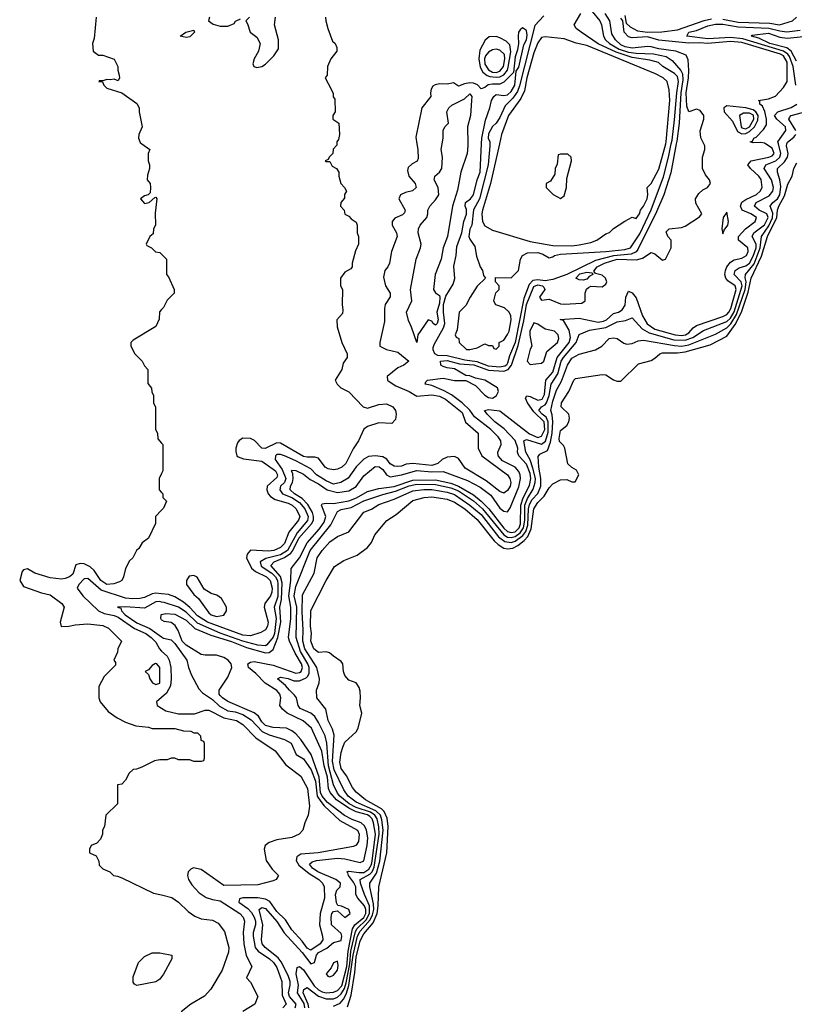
# Model space of a CAD drawing. Header units: inches. Extents: x 2710684 to 2828758, y 857022 to 965663.
# Tile 198 of 256: x 2719249 to 2723347, y 935449 to 940657. Entities that reach past the tile are written whole.
import ezdxf

# ---------------------------------------------------------------- set-up
doc = ezdxf.new("R2010")
doc.units = ezdxf.units.IN
doc.header["$MEASUREMENT"] = 0
for name, color, linetype in [('C7913', 7, 'Continuous'), ('C7914', 7, 'Continuous'), ('C7923', 7, 'Continuous'), ('C7924', 7, 'Continuous')]:
    doc.layers.add(name, color=color, linetype=linetype)

msp = doc.modelspace()

# ---------------------------------------------------------------- linework, layer by layer
at = {"layer": 'C7913', "color": 4}
for points, elevation in [([(2719895.8, 940000), (2719938, 939970), (2719928.7, 939950), (2719928.9, 939911.1), (2719935.3, 939890), (2719935.3, 939870), (2719924.7, 939835.3), (2719924, 939810), (2719939, 939790), (2719942, 939770), (2719939, 939741), (2719928.9, 939731.1), (2719910, 939724.7), (2719889, 939710), (2719910, 939684), (2719934, 939690), (2719963.6, 939716.4), (2719970, 939718), (2719975.3, 939710), (2719966, 939634), (2719968.7, 939570), (2719958, 939550), (2719955.3, 939524.7), (2719938, 939510), (2719918, 939470), (2719922, 939462), (2719946, 939450), (2719968.4, 939428.4), (2719990, 939426), (2720000, 939416)], 36), ([(2720000, 939123.6), (2719988.4, 939111.6), (2719987.3, 939072.7), (2719970, 939034), (2719850, 938962), (2719838, 938950), (2719838, 938930), (2719858, 938890), (2719898, 938850), (2719910, 938826), (2719927.3, 938807.3), (2719927.3, 938732.7), (2719947.3, 938707.3), (2719948.4, 938688.4), (2719958, 938670), (2719958, 938630), (2719967.3, 938607.3), (2719968, 938490), (2719978, 938470), (2719980.4, 938440.4), (2720000, 938417.1)], 36), ([(2720000, 938256.7), (2719988, 938230), (2719988, 938170), (2720000, 938156.7)], 36), ([(2720000, 938063.5), (2719968, 938030), (2719967.3, 937992.7), (2719930, 937914), (2719898, 937890), (2719880.4, 937859.6), (2719868, 937850), (2719848.4, 937811.6), (2719830, 937794), (2719810, 937754), (2719799, 937710), (2719789.3, 937690.7), (2719777, 937683), (2719747.3, 937672.7), (2719710, 937670.4), (2719679.5, 937690), (2719643, 937743), (2719622.9, 937762.9), (2719590, 937779.1), (2719570, 937780.7), (2719546.8, 937773.2), (2719530, 937724.9), (2719512.7, 937710), (2719490, 937702), (2719470, 937697.6), (2719410, 937705.7), (2719330, 937730.3), (2719290, 937752), (2719270, 937747.7), (2719261.7, 937738.3), (2719249.4, 937690), (2719270, 937659.3), (2719365.1, 937625.1), (2719410, 937614.7), (2719473.2, 937570), (2719485.2, 937550), (2719464, 937470), (2719468.4, 937448.4), (2719508.9, 937448.9), (2719543.5, 937456.5), (2719610, 937461.2), (2719690, 937452.7), (2719718.6, 937438.6), (2719788, 937370), (2719768, 937330), (2719767.3, 937312.7), (2719748, 937270), (2719756.4, 937256.4), (2719756.4, 937243.6), (2719696.4, 937183.6), (2719668.9, 937131.1), (2719668, 937070), (2719675.3, 937050), (2719718, 936998), (2719764.7, 936964.7), (2719810, 936942), (2719863.1, 936923.1), (2719930, 936915.3), (2719950, 936908), (2720000, 936908)], 36), ([(2720000, 937621), (2719970, 937624.2), (2719950, 937620.4), (2719910, 937600.5), (2719884.2, 937595.8), (2719846.6, 937593.4), (2719810, 937597.3), (2719679.6, 937639.6), (2719610, 937701.3), (2719590, 937700.4), (2719562, 937670), (2719552.7, 937650), (2719583.6, 937610), (2719666.6, 937530), (2719696.3, 937516.3), (2719750, 937506.6), (2719770, 937497.4), (2719857.1, 937437.1), (2719917.6, 937410), (2719945.6, 937390), (2719970, 937364.5), (2719988.7, 937328.7), (2720000, 937317.9)], 32), ([(2720000, 937577), (2719990, 937579.2), (2719970, 937577.2), (2719910, 937544.2), (2719808.4, 937551.6), (2719766, 937550), (2719785.2, 937545.2), (2719787.3, 937530), (2719808.3, 937510), (2719870, 937466.2), (2719937.2, 937437.2), (2720000, 937393.3)], 28), ([(2720000, 937483), (2719995.3, 937490), (2719998, 937510), (2720000, 937510.6)], 24), ([(2720000, 937072.6), (2719973.2, 937050), (2719977.2, 937030), (2720000, 937015.7)], 32), ([(2720000, 936742), (2719990, 936742), (2719963.1, 936736.9), (2719896.4, 936703.6), (2719867.3, 936692.7), (2719850, 936692), (2719828.9, 936671.1), (2719810, 936634), (2719790, 936614), (2719766, 936610), (2719766, 936510), (2719706, 936450), (2719698, 936390), (2719688, 936370), (2719688, 936350), (2719676.4, 936323.6), (2719658, 936302), (2719628, 936290), (2719618, 936270), (2719618, 936250), (2719654.6, 936234.6), (2719667.3, 936207.3), (2719670, 936186), (2719690, 936166), (2719726, 936150), (2719746, 936130), (2719767.3, 936127.3), (2719790, 936118), (2719958, 936038), (2720000, 936027.6)], 36), ([(2720000, 935595), (2719990, 935582), (2719970, 935568.7), (2719870, 935548.7), (2719856.4, 935556.4), (2719850, 935566), (2719850, 935594), (2719878, 935670), (2719910, 935702), (2719950, 935722), (2719990, 935722), (2720000, 935720.1)], 36)]:
    msp.add_lwpolyline(points, dxfattribs=dict(at, elevation=elevation))
at = {"layer": 'C7913', "color": 4, "elevation": 36}
msp.add_lwpolyline([(2719968, 937252), (2719950, 937242), (2719930, 937218), (2719914, 937210), (2719930, 937194), (2719938, 937170), (2719951.3, 937150), (2719970, 937140.7), (2719990, 937147.3), (2719991.6, 937230), (2719975.3, 937250)], close=True, dxfattribs=at)
at = {"layer": 'C7914', "color": 4, "elevation": 36}
msp.add_lwpolyline([(2719654, 940670), (2719643.1, 940556.9), (2719635.3, 940530), (2719638, 940490), (2719666, 940470), (2719690, 940468.7), (2719748.4, 940448.4), (2719768, 940410), (2719768, 940390), (2719776.4, 940363.6), (2719778, 940350), (2719770, 940334), (2719750, 940342), (2719730, 940338), (2719710, 940341), (2719690, 940334), (2719670, 940334), (2719668.7, 940330), (2719688, 940328), (2719695.3, 940310), (2719710, 940295.3), (2719790, 940269.2), (2719870, 940214), (2719882, 940190), (2719882, 940170), (2719898, 940090), (2719879, 940050), (2719877.2, 940030), (2719886.6, 940006.6), (2719895.8, 940000)], dxfattribs=at)
at = {"layer": 'C7923', "color": 4}
for points, elevation in [([(2721351, 940000), (2721356.2, 939970), (2721358, 939922), (2721351.6, 939908.4), (2721325.1, 939894.9), (2721304.9, 939875.1), (2721301.2, 939858.8), (2721307.3, 939830), (2721342, 939790), (2721346, 939770), (2721327.7, 939752.3), (2721290, 939742.4), (2721263.7, 939730), (2721254.5, 939710), (2721289.5, 939650), (2721285.1, 939634.9), (2721274.7, 939625.2), (2721233.3, 939606.7), (2721220.7, 939590), (2721220.7, 939570), (2721242, 939530), (2721246, 939510), (2721216, 939430), (2721206, 939370), (2721197.2, 939350), (2721181.2, 939330), (2721174.6, 939294.6), (2721184.5, 939250), (2721209.5, 939210), (2721209.4, 939190.6), (2721183.7, 939150), (2721179.3, 939130), (2721178.6, 939061.4), (2721154, 938950), (2721155.3, 938930), (2721190, 938912.3), (2721250, 938899.3), (2721308.7, 938850), (2721282, 938830), (2721250, 938814.9), (2721192.7, 938770), (2721196, 938750), (2721203.5, 938743.5), (2721240.1, 938720.1), (2721309, 938690), (2721350, 938666), (2721430, 938673.3), (2721470, 938665.1), (2721502, 938650), (2721590, 938579.3), (2721607.5, 938527.5), (2721674, 938470), (2721675.1, 938390), (2721695.1, 938350), (2721829.3, 938250), (2721842, 938230), (2721847.3, 938210), (2721843.6, 938190), (2721830, 938167.3), (2721810, 938153.4), (2721790, 938161.6), (2721717.6, 938217.6), (2721605.7, 938285.7), (2721570, 938336), (2721550, 938346.8), (2721510, 938344), (2721484, 938330), (2721461.2, 938310), (2721430, 938299.5), (2721329.6, 938310.4), (2721293.4, 938306.6), (2721270, 938295.5), (2721250, 938293), (2721230, 938295.5), (2721210, 938308.2), (2721191.8, 938331.8), (2721170, 938344.9), (2721130, 938350.4), (2721094.1, 938345.9), (2721070, 938332.7), (2721030, 938292.7), (2720987.7, 938232.3), (2720948.7, 938210), (2720910, 938200.4), (2720870, 938217.4), (2720820.3, 938250), (2720790, 938281.1), (2720710, 938323.9), (2720649.6, 938350.4), (2720630, 938356.5), (2720610, 938356.4), (2720602, 938350), (2720601.3, 938330), (2720637.3, 938277.3), (2720656.5, 938230), (2720649.7, 938210), (2720629.7, 938190), (2720625.4, 938170), (2720639.7, 938150), (2720690, 938129.1), (2720730, 938102.5), (2720757.3, 938070), (2720775.2, 938030), (2720772.3, 938007.7), (2720717.2, 937942.8), (2720666, 937850), (2720630, 937826.1), (2720552.4, 937807.6), (2720522.2, 937790), (2720527.5, 937767.5), (2720583.8, 937730), (2720602.6, 937710), (2720613, 937690), (2720615.8, 937670), (2720614.6, 937605.4), (2720595.7, 937550), (2720605.8, 937490), (2720597.2, 937410), (2720590, 937392), (2720556.9, 937350), (2720550, 937345.5), (2720510, 937348.6), (2720430.4, 937370), (2720310, 937411.6), (2720190, 937465), (2720130, 937522.6), (2720090, 937549.2), (2720014, 937574), (2720000, 937577)], 28), ([(2720000, 937510.6), (2720022.9, 937517.1), (2720070, 937513.4), (2720130, 937480.2), (2720176.5, 937436.5), (2720261.2, 937401.2), (2720370, 937368.1), (2720450, 937336.3), (2720550, 937308.8), (2720570, 937310.2), (2720590, 937325.3), (2720615.6, 937390), (2720631, 937470), (2720625.7, 937550), (2720634.1, 937590), (2720637.7, 937677.7), (2720630, 937712), (2720578.3, 937770), (2720595.6, 937790), (2720650, 937811.9), (2720683.8, 937836.2), (2720695, 937850), (2720726, 937914), (2720792.8, 937990), (2720803, 938010), (2720804.3, 938030), (2720798.1, 938050), (2720773, 938093), (2720744.5, 938124.5), (2720702.6, 938150), (2720681.1, 938170), (2720682.2, 938190), (2720693.5, 938210), (2720696, 938230), (2720694.8, 938254.8), (2720687.6, 938270), (2720690, 938274.8), (2720710, 938272), (2720750, 938252.7), (2720785.3, 938225.3), (2720830, 938202), (2720875.3, 938170), (2720930, 938156), (2720990, 938165.7), (2721030, 938188.4), (2721070, 938243.7), (2721130, 938294.6), (2721151.8, 938291.8), (2721170, 938278), (2721190.2, 938250.2), (2721210, 938239.1), (2721269.3, 938249.3), (2721350, 938271.8), (2721430, 938265.4), (2721490, 938268.1), (2721619.1, 938219.1), (2721684.9, 938184.9), (2721741.7, 938141.7), (2721790, 938073.4), (2721810, 938058.3), (2721830, 938054.4), (2721844.1, 938075.9), (2721890, 938186.4), (2721899.3, 938230), (2721897.4, 938250), (2721890, 938267.3), (2721870, 938289.7), (2721803.8, 938323.8), (2721781.1, 938350), (2721779.1, 938370), (2721796.9, 938410), (2721795.1, 938430), (2721781.5, 938450), (2721742.4, 938490), (2721656.2, 938556.2), (2721631.5, 938591.5), (2721590, 938630.7), (2721533, 938673), (2721494.6, 938694.6), (2721430, 938721.3), (2721395.3, 938730), (2721398, 938742), (2721406, 938750), (2721490, 938760.7), (2721550, 938749.1), (2721610, 938748), (2721661.4, 938721.4), (2721710, 938670.4), (2721730, 938658.5), (2721750, 938654.9), (2721759.1, 938660.9), (2721771.5, 938670), (2721781.6, 938690), (2721777, 938710), (2721710, 938749.7), (2721660.6, 938760.6), (2721630, 938773.2), (2721610, 938775.1), (2721550, 938809.8), (2721510, 938815.5), (2721490, 938823.1), (2721478, 938830), (2721476, 938850), (2721510, 938854.4), (2721576.8, 938836.8), (2721651.3, 938831.3), (2721730, 938802.5), (2721810, 938798.3), (2721833.9, 938806.1), (2721851.2, 938830), (2721886.1, 938933.9), (2721916.7, 939063.3), (2721929.9, 939150.1), (2721970, 939246.5), (2721990, 939255), (2722014.9, 939250), (2722021.5, 939241.5), (2722027.2, 939230), (2721999.6, 939190), (2722010, 939172.7), (2722050, 939179), (2722110, 939154.9), (2722130, 939151.6), (2722222.9, 939157.1), (2722240.9, 939170), (2722241.3, 939210), (2722248.5, 939231.5), (2722258.9, 939241.1), (2722270, 939246.7), (2722330, 939244.2), (2722350, 939257.3), (2722355.4, 939270), (2722348.2, 939290), (2722330, 939304.8), (2722295.1, 939315.1), (2722287.3, 939327.3), (2722305.1, 939350), (2722342.6, 939370), (2722410, 939391.1), (2722512.5, 939387.5), (2722544.4, 939395.6), (2722590, 939424.7), (2722610, 939418), (2722650, 939384.7), (2722666, 939390), (2722695.3, 939450), (2722695.3, 939490), (2722678, 939510), (2722670, 939534), (2722686, 939550), (2722750, 939558), (2722770, 939564.7), (2722846.3, 939613.7), (2722857.2, 939630), (2722825.6, 939685.6), (2722824, 939710), (2722842.4, 939737.6), (2722863.6, 939756.4), (2722888.7, 939770), (2722904, 939790), (2722899, 939810), (2722876.6, 939836.6), (2722861.2, 939870), (2722861.2, 939930), (2722873.2, 939970), (2722874, 939990), (2722868.8, 940000)], 24), ([(2720927.6, 940000), (2720927.3, 939992.7), (2720908.4, 939971.6), (2720906, 939950), (2720886, 939930), (2720882, 939918), (2720866, 939910), (2720870, 939906), (2720890, 939906), (2720902, 939882), (2720926, 939870), (2720938, 939850), (2720938, 939830), (2720948, 939790), (2720968, 939770), (2720978, 939750), (2720968.4, 939731.6), (2720967.3, 939712.7), (2720948, 939690), (2720946, 939670), (2720966, 939650), (2720968.9, 939628.9), (2720990, 939618), (2721003.1, 939603.1), (2721030, 939586), (2721035.3, 939570), (2721035.3, 939530), (2721042, 939510), (2721042, 939470), (2721026, 939434), (2721008.7, 939370), (2721008, 939350), (2721000.4, 939339.6), (2720970, 939322), (2720946, 939290), (2720946, 939250), (2720958, 939230), (2720955.3, 939150), (2720959, 939121), (2720956.4, 939103.6), (2720928, 939070), (2720928.4, 939031.6), (2720954, 938950), (2720982, 938890), (2720982, 938870), (2720960.2, 938839.8), (2720952.9, 938807.1), (2720918, 938750), (2720928.9, 938728.9), (2720948, 938710), (2720990, 938688), (2721066, 938610), (2721090, 938602), (2721150, 938621.2), (2721190, 938626), (2721224, 938610), (2721237.2, 938590), (2721241.2, 938570), (2721237.2, 938542.8), (2721218, 938522), (2721150, 938524.7), (2721090, 938504.7), (2721070, 938492), (2721041.2, 938430), (2721013.1, 938386.9), (2720975.1, 938310), (2720954.5, 938290), (2720930, 938280.3), (2720910, 938277), (2720881.2, 938281.2), (2720865.5, 938290), (2720830, 938337.3), (2720810, 938343), (2720770, 938342.3), (2720750, 938346.9), (2720630, 938418), (2720610, 938418.4), (2720548.3, 938388.3), (2720530, 938390.5), (2720491.8, 938431.8), (2720470, 938442), (2720430, 938444), (2720410, 938431), (2720401.5, 938418.5), (2720392.7, 938390), (2720392.9, 938372.9), (2720399, 938350), (2720404.5, 938344.5), (2720434, 938334), (2720530, 938322), (2720602, 938270), (2720612.9, 938250), (2720610, 938236), (2720558.4, 938190), (2720556.2, 938170), (2720563.7, 938150), (2720575.4, 938135.4), (2720600.1, 938120.1), (2720670, 938100.5), (2720691.6, 938090), (2720712.8, 938070), (2720731.1, 938030), (2720725.1, 938010), (2720673, 937947), (2720650, 937886), (2720630, 937865.7), (2720594, 937850), (2720566.5, 937846.5), (2720470, 937850.7), (2720453.2, 937830), (2720449.4, 937810), (2720476.4, 937756.4), (2720497.6, 937737.6), (2720555.6, 937710), (2720573.7, 937690), (2720584.7, 937650), (2720583.6, 937630), (2720575.6, 937610), (2720546.6, 937570), (2720542, 937550), (2720563.6, 937470), (2720560.7, 937450), (2720549.6, 937430.4), (2720524.9, 937415.1), (2720470, 937398.3), (2720430, 937401.6), (2720243.1, 937470), (2720190, 937503.6), (2720148.9, 937548.9), (2720116, 937576), (2720070, 937603.7), (2720037.2, 937617.2), (2720000, 937621)], 32), ([(2720757.4, 935430), (2720753.8, 935453.8), (2720718.3, 935510), (2720724.9, 935550), (2720712.3, 935610), (2720716.6, 935643.4), (2720730, 935648.7), (2720750, 935631.2), (2720806.9, 935546.9), (2720830, 935526), (2720850, 935515), (2720870, 935510.2), (2720910, 935514.5), (2720930, 935522.7), (2720953.6, 935546.4), (2720979.7, 935650), (2720987.2, 935730), (2721010.7, 935849.3), (2721022.7, 935870), (2721070, 935908.8), (2721080.4, 935930), (2721081.1, 935950), (2721074.1, 935970), (2721039.1, 936010), (2721028.5, 936030), (2721028.3, 936070), (2721016, 936096), (2720988.6, 936130), (2720985.3, 936145.3), (2720979.3, 936150), (2720990, 936153.2), (2721045.7, 936145.7), (2721070, 936147.2), (2721096.4, 936163.6), (2721110.3, 936189.7), (2721113.7, 936206.3), (2721130.9, 936350), (2721120.5, 936410), (2721113.3, 936430), (2721102.2, 936442.2), (2721090, 936451.6), (2721030, 936467.6), (2720990, 936486.8), (2720926, 936530), (2720891.5, 936570), (2720883, 936590), (2720877.1, 936650), (2720860.7, 936710), (2720848.1, 936788.1), (2720792.8, 936910), (2720749.1, 936949.1), (2720663.7, 936990), (2720639.3, 937010), (2720625.2, 937030), (2720631.8, 937070), (2720625.6, 937090), (2720610, 937109.5), (2720547.3, 937147.3), (2720499, 937199), (2720459.3, 937230), (2720457.2, 937250), (2720470, 937259.1), (2720490, 937261.6), (2720590, 937243.2), (2720710, 937200.7), (2720730, 937204), (2720738, 937210), (2720744.7, 937230), (2720740.3, 937250), (2720706.3, 937306.3), (2720676, 937370), (2720670.9, 937390), (2720683.7, 937490), (2720683.7, 937550), (2720672.5, 937610), (2720684.3, 937690), (2720685.6, 937754.4), (2720729.4, 937810.6), (2720769.8, 937890), (2720835.9, 937964.1), (2720861, 937999), (2720868.8, 938030), (2720846.6, 938090), (2720850, 938096.3), (2720870, 938100.3), (2720910, 938098.9), (2720990, 938111.5), (2721032, 938128), (2721090, 938160.7), (2721150, 938177.6), (2721230, 938188.1), (2721330, 938222.1), (2721450, 938224.1), (2721530, 938205), (2721570.2, 938190), (2721650, 938144.2), (2721690.9, 938110.9), (2721730.5, 938070.5), (2721810, 937967.5), (2721830, 937950.2), (2721850, 937944.8), (2721870, 937948.9), (2721891.3, 937968.7), (2721898.8, 937990), (2721900.4, 938090), (2721912.7, 938127.3), (2721946, 938194), (2721953.4, 938230), (2721950, 938256.2), (2721930, 938305.3), (2721889.7, 938350), (2721883.5, 938370), (2721884.5, 938390), (2721870.9, 938430.9), (2721812.7, 938492.7), (2721762.5, 938530), (2721721.7, 938570), (2721707.6, 938590), (2721730, 938595.9), (2721790, 938588), (2721946.2, 938466.2), (2721990, 938447.7), (2722010, 938453.6), (2722027.5, 938490), (2722024.6, 938530), (2721970, 938582.4), (2721936.2, 938630), (2721925.7, 938654.3), (2721932.1, 938667.9), (2721950, 938664.4), (2721990, 938644.1), (2722014, 938650), (2722026.2, 938673.8), (2722032.7, 938750), (2722070, 938793.1), (2722092.9, 938870), (2722156, 938950), (2722163.4, 938976.6), (2722155.4, 939015.4), (2722126.2, 939066.2), (2722109.4, 939070.6), (2722210, 939078.2), (2722310, 939057.7), (2722337.7, 939062.3), (2722353, 939070), (2722390, 939103.1), (2722417.2, 939110), (2722437.3, 939122.7), (2722452.5, 939147.5), (2722455.8, 939190), (2722470, 939220.7), (2722490, 939212.7), (2722510, 939185.5), (2722543.5, 939090), (2722568.4, 939048.4), (2722610, 939020.2), (2722717.3, 938990), (2722750, 938986.1), (2722771.8, 938990), (2722790, 939000.2), (2722812.5, 939027.5), (2722830, 939040.2), (2722970, 939086.5), (2722990, 939097.7), (2723000.9, 939110), (2723011.9, 939130), (2723040.3, 939230), (2723033.7, 939250), (2722995.8, 939275.8), (2722984.6, 939290), (2722980.6, 939310), (2722982.9, 939330), (2722990.9, 939350), (2723010, 939375.2), (2723030, 939386.5), (2723070, 939395.3), (2723094, 939410), (2723103, 939430), (2723100.7, 939450), (2723051.8, 939490), (2723051.5, 939510), (2723089.1, 939550.9), (2723140.9, 939590), (2723146.6, 939610), (2723117, 939630), (2723071.8, 939650), (2723062.7, 939670), (2723070, 939691.6), (2723090, 939705.8), (2723147.6, 939732.4), (2723166.6, 939750), (2723177.4, 939770), (2723171.5, 939811.5), (2723159.1, 939830), (2723115.1, 939870), (2723100.9, 939890), (2723119, 939910), (2723212.7, 939930), (2723230, 939936.5), (2723240.8, 939950), (2723230, 939977.3), (2723194.8, 940000)], 16), ([(2720778.5, 935430), (2720775.3, 935450), (2720748.2, 935510), (2720752.7, 935527.3), (2720770, 935538), (2720830, 935492.7), (2720870, 935477.7), (2720910, 935478.8), (2720930, 935487.2), (2720950, 935504.2), (2720967.7, 935532.3), (2720977.4, 935562.6), (2720996.1, 935663.9), (2721002.1, 935730), (2721025.8, 935834.2), (2721034, 935850), (2721083.2, 935896.8), (2721100.4, 935930), (2721100.5, 935970), (2721072.8, 936030), (2721053.1, 936090), (2721051.3, 936108.7), (2721101.8, 936138.2), (2721113.3, 936150), (2721125.4, 936174.6), (2721150.4, 936350), (2721148.9, 936388.9), (2721139.9, 936430), (2721127.5, 936450), (2721106, 936466), (2721030, 936491.2), (2720993.1, 936510), (2720942.4, 936550), (2720930, 936566.9), (2720910, 936609.4), (2720882.7, 936710), (2720873.8, 936830), (2720864.7, 936870), (2720830, 936939.5), (2720810.8, 936970.8), (2720790, 936989.6), (2720733.3, 937013.3), (2720722.9, 937030), (2720713, 937070), (2720703.9, 937083.9), (2720676.2, 937110), (2720656.4, 937136.4), (2720614, 937170), (2720630, 937179.1), (2720670, 937172.7), (2720699.9, 937159.9), (2720730, 937159.6), (2720764.1, 937175.9), (2720774.3, 937185.7), (2720780, 937200), (2720781.1, 937230), (2720774.6, 937250), (2720735.5, 937315.5), (2720711.6, 937390), (2720715.4, 937550), (2720701.6, 937610), (2720710, 937659.1), (2720785.3, 937850), (2720895.1, 937984.9), (2720930, 938056.4), (2720950, 938067), (2721002.2, 938077.8), (2721070, 938112.1), (2721170, 938145.4), (2721237.5, 938162.5), (2721310, 938191.5), (2721350, 938199.5), (2721450, 938198), (2721530, 938181.1), (2721570, 938165), (2721650, 938111.9), (2721698.4, 938070), (2721810, 937932.7), (2721830, 937920.9), (2721850, 937918.9), (2721870, 937924.1), (2721896.8, 937943.2), (2721914.4, 937970), (2721920.9, 938010), (2721921.8, 938090), (2721935.1, 938124.9), (2721966.6, 938173.4), (2721977, 938210), (2721977.6, 938230), (2721964.5, 938284.5), (2721949.3, 938329.3), (2721927, 938370), (2721917.2, 938430), (2721930, 938435.8), (2722010, 938412.1), (2722031.8, 938428.2), (2722045.3, 938474.7), (2722045.8, 938530), (2722034.3, 938554.3), (2722012.6, 938570), (2721995.1, 938590), (2722009.4, 938610), (2722030, 938620.2), (2722037, 938630), (2722051.2, 938670), (2722061.1, 938730), (2722096.2, 938783.8), (2722114.4, 938850), (2722125.5, 938870), (2722192.6, 938950), (2722210, 938991.3), (2722264.7, 939015.3), (2722350, 939028.1), (2722410, 939058), (2722454, 939066), (2722490, 939080.7), (2722542.2, 939022.2), (2722580.3, 939000.3), (2722710, 938964.2), (2722770, 938961.2), (2722810, 938975.2), (2722867.5, 939012.5), (2722990, 939060.2), (2723010, 939079), (2723030, 939111.7), (2723070.9, 939250), (2723066.6, 939270), (2723029.7, 939310), (2723033.6, 939330), (2723055.5, 939344.5), (2723090, 939355), (2723110.6, 939370), (2723130, 939406), (2723144.7, 939450), (2723144.8, 939470), (2723124.2, 939510), (2723133.6, 939530), (2723190, 939572.7), (2723208.9, 939610), (2723202.2, 939630), (2723162, 939650), (2723136.2, 939670), (2723145.1, 939690), (2723214.7, 939725.3), (2723233.7, 939750), (2723236.4, 939770), (2723226.9, 939810), (2723187.8, 939870), (2723197, 939890), (2723250, 939911.1), (2723270.7, 939930), (2723275.7, 939950), (2723263, 940000)], 12), ([(2720910, 935440.2), (2720944.9, 935455.1), (2720963.3, 935476.7), (2720977.1, 935502.9), (2720991.1, 935548.9), (2721013.8, 935710), (2721036.9, 935810), (2721050, 935836.6), (2721104.3, 935895.7), (2721116.7, 935923.3), (2721122.3, 935950), (2721121.4, 935981.4), (2721102, 936070), (2721102.2, 936090), (2721137.6, 936142.4), (2721154.3, 936205.7), (2721172.8, 936370), (2721165.8, 936425.8), (2721157.3, 936450), (2721133.4, 936473.4), (2721030, 936519.4), (2720987.4, 936550), (2720964, 936584), (2720912.2, 936690), (2720904.1, 936735.9), (2720912.9, 936872.9), (2720904.1, 936904.1), (2720881.3, 936950), (2720869.5, 937010), (2720821.2, 937070), (2720819, 937110), (2720833.2, 937150), (2720835.1, 937170), (2720821, 937230), (2720758.3, 937330), (2720746.9, 937370), (2720749.8, 937430.2), (2720743.5, 937523.5), (2720744.8, 937615.2), (2720806.6, 937730), (2720822.4, 937810), (2720849.6, 937850), (2720890, 937895.5), (2720930, 937924), (2720991.5, 937948.5), (2721070, 938052.7), (2721111.2, 938068.8), (2721150, 938093.1), (2721230, 938121.5), (2721330, 938165.2), (2721387.8, 938172.2), (2721430, 938171.6), (2721510, 938158.3), (2721550, 938145), (2721630.3, 938090), (2721690, 938039.2), (2721782.3, 937922.3), (2721816.6, 937896.6), (2721850, 937892.2), (2721870, 937898.4), (2721911.5, 937928.5), (2721927, 937950), (2721937.3, 937982.7), (2721941.6, 938070), (2721946.7, 938093.3), (2721960.7, 938119.3), (2721990, 938151.8), (2722005.8, 938190), (2722006.6, 938230), (2721995.4, 938290), (2721992.5, 938347.5), (2722001.6, 938358.4), (2722040.8, 938379.2), (2722058, 938422), (2722066.6, 938470), (2722069.3, 938529.3), (2722066.5, 938566.5), (2722059.7, 938590), (2722070, 938639.1), (2722090, 938697.3), (2722115.8, 938744.2), (2722147.4, 938830), (2722170, 938866), (2722210, 938888), (2722295.3, 938910), (2722328.7, 938930), (2722368.7, 938970), (2722390, 938974.8), (2722410, 938970.8), (2722445.2, 938945.2), (2722461.4, 938941.4), (2722490, 938944), (2722521.6, 938958.4), (2722550, 938961.3), (2722713.1, 938933.1), (2722750, 938930.9), (2722790, 938938), (2722930, 938994.4), (2722990, 939026.4), (2723011.4, 939048.6), (2723042, 939098), (2723086.7, 939230), (2723092.7, 939270), (2723088, 939292), (2723089.7, 939310), (2723134.3, 939365.7), (2723167.3, 939450), (2723174.6, 939510), (2723213.1, 939566.9), (2723231.9, 939608.1), (2723232.9, 939632.9), (2723219.7, 939670), (2723232.8, 939690), (2723258.4, 939710), (2723270, 939730.7), (2723275.2, 939775.2), (2723270.7, 939810.7), (2723257.7, 939850), (2723258, 939870), (2723295.3, 939904.7), (2723311.1, 939930), (2723314.2, 939950), (2723305.6, 939990), (2723308.4, 940000)], 8), ([(2721619.5, 940000), (2721619.6, 939990), (2721615.8, 939950), (2721583.6, 939850), (2721565.5, 939754.5), (2721539.5, 939670), (2721513.4, 939510), (2721489, 939450), (2721478.7, 939390), (2721446.5, 939310), (2721438.7, 939230), (2721450, 939213), (2721470, 939198), (2721472.7, 939190), (2721470, 939157.2), (2721455.8, 939110), (2721463, 939070), (2721458.4, 939050), (2721450, 939040.7), (2721436, 939050), (2721430, 939062), (2721410, 939069), (2721356.3, 938990), (2721350, 938949), (2721322.7, 939030), (2721305.8, 939065.8), (2721296, 939110), (2721323.7, 939170), (2721317.2, 939230), (2721346, 939390), (2721369.3, 939450), (2721372.7, 939470), (2721357.2, 939530), (2721359, 939550), (2721368.7, 939570), (2721402.7, 939610), (2721409.3, 939630), (2721409.2, 939650), (2721419, 939670), (2721450, 939704.7), (2721466, 939730), (2721463.7, 939770), (2721442.7, 939810), (2721443.2, 939816.8), (2721445.2, 939830), (2721469.5, 939850.5), (2721482.7, 939870), (2721486, 939930), (2721479.3, 939970), (2721484.3, 940000)], 24), ([(2722722.8, 940000), (2722693.9, 939846.1), (2722657.7, 939730), (2722618.8, 939641.2), (2722519, 939441), (2722510.5, 939429.5), (2722483.8, 939416.2), (2722390, 939408.5), (2722296.2, 939383.8), (2722144.2, 939310), (2722070, 939282.9), (2722030, 939276.1), (2721990, 939281.3), (2721963.2, 939276.8), (2721944.4, 939255.6), (2721917.2, 939182.8), (2721870, 938950.4), (2721840.7, 938879.3), (2721830, 938840.5), (2721824.4, 938830), (2721815.2, 938824.8), (2721790, 938819.2), (2721730, 938823.6), (2721670, 938847.6), (2721604, 938856), (2721510, 938878.4), (2721461.5, 938881.5), (2721446, 938890), (2721436.4, 938910), (2721437.3, 938922.7), (2721441.7, 938938.3), (2721492.3, 939027.7), (2721499.3, 939050), (2721490.9, 939110), (2721492.2, 939150), (2721504.6, 939195.4), (2721542.6, 939257.4), (2721552.1, 939287.9), (2721546.5, 939353.5), (2721558.6, 939410), (2721562.7, 939457.3), (2721589.1, 939529.1), (2721598.9, 939590), (2721612.5, 939627.5), (2721612.9, 939652.9), (2721605.7, 939670), (2721608.5, 939690), (2721634.9, 939710), (2721650.1, 939729.9), (2721669.2, 939810), (2721685, 939850), (2721693.3, 940000)], 28), ([(2721736.4, 940000), (2721736.9, 939990), (2721727.5, 939890), (2721681.8, 939710), (2721649.3, 939650.7), (2721641.6, 939570), (2721630, 939548.7), (2721624.9, 939510), (2721630, 939496), (2721658, 939458), (2721665.4, 939405.4), (2721684.7, 939350), (2721698, 939330), (2721703.6, 939303.6), (2721714, 939290), (2721670, 939248), (2721632, 939190), (2721610, 939146), (2721574, 939110), (2721563.6, 939016.4), (2721554, 938990), (2721558, 938978), (2721572, 938970), (2721574, 938950), (2721612.7, 938912.7), (2721630, 938912), (2721670, 938922), (2721710, 938942), (2721730, 938934), (2721750, 938934), (2721758, 938918), (2721770, 938914), (2721786, 938930), (2721786, 938950), (2721810, 938962), (2721830, 938992), (2721839, 939010), (2721848.7, 939070), (2721848, 939090), (2721838, 939110), (2721813.6, 939133.6), (2721768.4, 939148.4), (2721760.4, 939160.4), (2721758, 939170), (2721768.4, 939211.6), (2721786, 939230), (2721786, 939250), (2721766, 939270), (2721767.3, 939292.7), (2721850, 939292), (2721888, 939330), (2721899, 939390), (2721909, 939410), (2721935.5, 939424.5), (2721990, 939426), (2722017.3, 939417.3), (2722050, 939398), (2722070, 939402), (2722078, 939410), (2722110, 939416.4), (2722350, 939430.2), (2722450, 939441.2), (2722480.5, 939450), (2722530, 939524.2), (2722590, 939650.4), (2722655, 939825), (2722682.5, 939930), (2722696.4, 940000)], 32), ([(2721787.7, 940000), (2721739.7, 939790), (2721698.2, 939650), (2721694.2, 939630), (2721697.6, 939590), (2721710, 939567.4), (2721750, 939544), (2721950, 939484.2), (2722070, 939463.2), (2722170, 939460.2), (2722210, 939466.3), (2722270, 939478), (2722302, 939490), (2722350, 939524.7), (2722370, 939532), (2722390, 939552), (2722450, 939591.3), (2722490, 939612), (2722510, 939604.7), (2722528, 939630), (2722533.2, 939650), (2722550, 939671.3), (2722569.2, 939710), (2722572.1, 939732.1), (2722568.7, 939770), (2722590, 939791.3), (2722630, 939866), (2722667, 940000)], 36), ([(2720983.3, 935436.7), (2721002.5, 935497.5), (2721022.8, 935617.2), (2721030, 935698.8), (2721050, 935784.9), (2721070, 935822), (2721119.6, 935880.4), (2721140.2, 935930), (2721146.2, 935970), (2721149.8, 936070.2), (2721191.9, 936250), (2721199.4, 936390), (2721193.9, 936433.9), (2721176.8, 936470), (2721163, 936483), (2721078.9, 936530), (2721030, 936572), (2721010, 936596), (2720978.6, 936658.6), (2720950, 936697.2), (2720943.5, 936730), (2720950, 936782), (2720958.4, 936810), (2720970, 936836), (2721030, 936891.3), (2721039.3, 936910), (2721059, 936990), (2721048.7, 937030), (2721053.2, 937070), (2721050, 937106), (2721045.2, 937125.2), (2721028.7, 937150), (2720990, 937164), (2720970, 937188.7), (2720962.7, 937210), (2720959, 937250), (2720950, 937262), (2720908.7, 937290), (2720889.1, 937309.1), (2720870, 937314), (2720830, 937309.4), (2720805.6, 937330), (2720789.7, 937370), (2720794, 937410), (2720788.6, 937450), (2720790, 937532), (2720870, 937691), (2720915.1, 937764.9), (2720964.1, 937795.9), (2721034.8, 937825.2), (2721090, 937866), (2721110, 937891.3), (2721127.5, 937932.5), (2721191.5, 938008.5), (2721240.5, 938039.5), (2721330, 938114), (2721388.7, 938130), (2721430, 938133.6), (2721510, 938121.3), (2721550, 938105.2), (2721604.2, 938070), (2721670, 938012.7), (2721760.3, 937900.3), (2721780.7, 937880.7), (2721810, 937862.4), (2721830, 937857.8), (2721857.6, 937862.4), (2721884.4, 937875.6), (2721918.2, 937901.8), (2721937.3, 937922.7), (2721955.4, 937964.6), (2721970, 938070.5), (2721990, 938103.7), (2722023.5, 938136.5), (2722050, 938180.7), (2722070, 938202.8), (2722110, 938222.8), (2722144.7, 938224.7), (2722170, 938212), (2722187.3, 938212.7), (2722208, 938250), (2722194.6, 938274.6), (2722170, 938288), (2722150, 938308), (2722134, 938390), (2722125.6, 938405.6), (2722105.6, 938425.6), (2722102.7, 938442.7), (2722110, 938484.7), (2722144, 938510), (2722154, 938530), (2722157.2, 938550), (2722154, 938570), (2722113.2, 938610), (2722115.1, 938630), (2722154, 938690), (2722181.2, 938750), (2722190, 938758.8), (2722330, 938781), (2722350, 938778), (2722390, 938751.3), (2722410, 938744.7), (2722430, 938744.7), (2722523.3, 938836.7), (2722590, 938854.8), (2722610, 938866), (2722635.3, 938890), (2722650, 938894.4), (2722730, 938895.5), (2722770, 938900.7), (2722902.8, 938937.2), (2722990, 938982.3), (2723034.9, 939045.1), (2723067.8, 939110), (2723103.6, 939216.4), (2723119, 939290), (2723174.5, 939405.5), (2723205.4, 939510), (2723254.7, 939610), (2723258.2, 939650), (2723264.8, 939670), (2723295.6, 939724.4), (2723313.5, 939786.5), (2723336, 939830), (2723344.5, 939870), (2723360.1, 939899.9)], 4), ([(2720000, 939416), (2720026, 939390), (2720026, 939310), (2720036.4, 939296.4), (2720066, 939230), (2720066, 939210), (2720030, 939174), (2720010, 939134), (2720000, 939123.6)], 36), ([(2720000, 938417.1), (2720006, 938410), (2720006, 938270), (2720000, 938256.7)], 36), ([(2720000, 938156.7), (2720006, 938150), (2720006, 938130), (2720026, 938110), (2720010, 938074), (2720000, 938063.5)], 36), ([(2720706.6, 935430), (2720711.3, 935450), (2720676.5, 935490), (2720671.1, 935510), (2720680.5, 935550), (2720680.2, 935570), (2720670, 935602), (2720633.3, 935673.3), (2720616, 935696), (2720548.2, 935750), (2720532.6, 935770), (2720528.6, 935791.4), (2720536.5, 935870), (2720516.2, 935950), (2720530, 935961.3), (2720550, 935956), (2720610, 935887), (2720648.3, 935828.3), (2720743, 935723), (2720790, 935662.7), (2720809.3, 935670), (2720820.3, 935710), (2720830, 935723.2), (2720874.5, 935745.5), (2720910, 935777.1), (2720950, 935787.3), (2720954, 935810), (2720950, 935824), (2720899.3, 935870), (2720897.2, 935910), (2720901.2, 935930), (2720910, 935941), (2720930, 935944.7), (2720970, 935907.7), (2720997, 935930), (2720990, 935951.3), (2720951.3, 935968.7), (2720931.9, 935971.9), (2720925.3, 935985.3), (2720919.3, 936030), (2720927, 936053), (2720945.1, 936070), (2720946, 936090), (2720921.6, 936110), (2720826.9, 936150), (2720797.7, 936170), (2720782.9, 936190), (2720797.5, 936202.5), (2720819, 936210), (2720930, 936221.9), (2720970, 936218.5), (2721050, 936198.6), (2721070, 936207.9), (2721088.3, 936290), (2721090.4, 936330.4), (2721084.7, 936370), (2721073.6, 936393.6), (2721056.4, 936410), (2721007.7, 936427.7), (2720968.3, 936448.3), (2720877.1, 936517.1), (2720849.9, 936549.9), (2720841.5, 936570), (2720833.7, 936650), (2720790.7, 936770), (2720736.8, 936850), (2720710, 936879.7), (2720690, 936896.4), (2720661.2, 936910), (2720590, 936913.8), (2720550, 936923.5), (2720530, 936943.5), (2720512.5, 936972.5), (2720490.5, 936990.5), (2720350, 937051.6), (2720321.6, 937070), (2720310, 937082.9), (2720304.7, 937090), (2720304.2, 937110), (2720350, 937179.3), (2720372.2, 937230), (2720368.6, 937250), (2720352, 937270), (2720330, 937282.8), (2720290, 937295.6), (2720230, 937295.1), (2720210, 937299.7), (2720130, 937348.4), (2720109.8, 937370), (2720087.2, 937427.2), (2720072.3, 937452.3), (2720050, 937469.6), (2720014, 937474), (2720001.2, 937481.2), (2720000, 937483)], 24), ([(2720000, 937393.3), (2720010, 937386.3), (2720050, 937377.2), (2720070, 937357), (2720133.2, 937270), (2720142.7, 937230), (2720158.4, 937190), (2720197.7, 937117.7), (2720217.4, 937097.4), (2720270, 937061.1), (2720305.6, 937025.6), (2720350, 937000.7), (2720390, 936996.2), (2720430, 936981.5), (2720474.5, 936954.5), (2720532.6, 936892.6), (2720570, 936874.5), (2720650, 936849.6), (2720686, 936830), (2720711.3, 936771.3), (2720750, 936747.6), (2720791.5, 936690), (2720813.7, 936630), (2720823.7, 936550), (2720841.8, 936521.8), (2720859.7, 936499.7), (2720942.2, 936422.2), (2721036, 936370), (2721046, 936350), (2721041.2, 936310), (2721030, 936291.3), (2721015.5, 936284.5), (2720828, 936250), (2720736.8, 936243.2), (2720715.6, 936230), (2720712.4, 936210), (2720725.5, 936185.5), (2720780.6, 936140.6), (2720832.3, 936110), (2720852, 936090), (2720859.5, 936070), (2720862.7, 936010), (2720838.3, 935930), (2720835.4, 935870), (2720851.5, 935810), (2720852.4, 935790), (2720838.7, 935770), (2720790, 935736.4), (2720770, 935746.4), (2720743.4, 935783.4), (2720690, 935843), (2720655.8, 935895.8), (2720610, 935940.3), (2720572.9, 935992.9), (2720550, 936005.5), (2720510, 936012.7), (2720430, 936013.1), (2720412.7, 936007.3), (2720409.6, 935990), (2720455.9, 935955.9), (2720475.3, 935935.3), (2720490.7, 935910), (2720496.8, 935890), (2720496.4, 935870), (2720484.5, 935830), (2720483.8, 935810), (2720495.6, 935750), (2720511.3, 935730), (2720571.1, 935690), (2720592.2, 935670), (2720610, 935643.7), (2720636.9, 935570), (2720637.6, 935497.6), (2720659.6, 935450), (2720640.9, 935430)], 28), ([(2720000, 937317.9), (2720029.8, 937289.8), (2720040.5, 937270), (2720049.7, 937230), (2720051.1, 937170), (2720046.5, 937133.5), (2720025.7, 937094.3), (2720000, 937072.6)], 32), ([(2720000, 937015.7), (2720022, 937002), (2720090, 936986.2), (2720174, 936986), (2720230, 937005.1), (2720250, 937004.5), (2720330, 936965.1), (2720397.2, 936950), (2720430, 936929.5), (2720499.5, 936859.5), (2720600.9, 936790), (2720656.6, 936716.6), (2720736.1, 936656.1), (2720771.8, 936590), (2720783.1, 936496.9), (2720775.3, 936450), (2720758, 936410), (2720748, 936370), (2720728, 936350), (2720690, 936331.3), (2720610, 936318.8), (2720570, 936306), (2720548.7, 936290), (2720542, 936270), (2720554, 936210), (2720584.7, 936164.7), (2720618, 936130), (2720606, 936110), (2720590, 936102), (2720510, 936082), (2720330, 936077.3), (2720210, 936161.6), (2720169.4, 936170.6), (2720155.1, 936164.9), (2720141.2, 936150), (2720138, 936130), (2720142, 936110), (2720160.6, 936080.6), (2720199.3, 936039.3), (2720235.1, 936015.1), (2720270, 936002.9), (2720310, 935996), (2720414.5, 935930), (2720431.8, 935910), (2720438.4, 935890), (2720431.5, 935830), (2720435.6, 935770), (2720447.8, 935707.8), (2720478, 935650), (2720448.9, 935588.9), (2720470, 935566), (2720508.7, 935490), (2720494, 935450), (2720429.4, 935410.6)], 32), ([(2720000, 936908), (2720070, 936908), (2720116.4, 936896.4), (2720154.6, 936894.6), (2720170, 936886), (2720190, 936886), (2720206, 936870), (2720207.3, 936847.3), (2720222, 936842), (2720226, 936830), (2720226, 936750), (2720222, 936738), (2720210, 936734), (2720170, 936734), (2720150, 936742), (2720090, 936742), (2720070, 936752), (2720050, 936752), (2720030, 936742), (2720000, 936742)], 36), ([(2720000, 936027.6), (2720054.2, 936014.2), (2720089.6, 935989.6), (2720140.1, 935940.1), (2720175.9, 935915.9), (2720210, 935900.9), (2720270, 935894), (2720298.6, 935878.6), (2720333.8, 935833.8), (2720355.1, 935750), (2720354.2, 935725.8), (2720321.2, 935630), (2720261.2, 935530), (2720227.5, 935492.5), (2720154, 935450), (2720104, 935410)], 36), ([(2720000, 935720.1), (2720054, 935710), (2720054, 935690), (2720010, 935608), (2720000, 935595)], 36)]:
    msp.add_lwpolyline(points, dxfattribs=dict(at, elevation=elevation))
for points, elevation in [([(2722150, 939946), (2722110, 939946), (2722098, 939942), (2722092.7, 939892.7), (2722082, 939870), (2722079.6, 939840.4), (2722056.9, 939803.1), (2722034, 939790), (2722034, 939770), (2722071.6, 939731.6), (2722110, 939712), (2722130, 939726), (2722142.7, 939770), (2722143.1, 939816.9), (2722168, 939910), (2722166, 939930)], 44), ([(2722990, 939639), (2722970.7, 939610), (2722964.6, 939550), (2722970, 939524), (2722975.8, 939544.2), (2722995.1, 939570), (2722999.7, 939590)], 24), ([(2722230, 939279.1), (2722210, 939281.7), (2722192.3, 939290), (2722212.8, 939312.7), (2722250, 939322), (2722278, 939318), (2722281, 939310), (2722261.5, 939298.5), (2722250, 939285.1)], 24), ([(2721970, 939053), (2721947.9, 939010), (2721947.5, 938987.5), (2721959.1, 938930), (2721950, 938914), (2721934.9, 938850), (2721950, 938833), (2722010, 938839.5), (2722021.6, 938850), (2722038.5, 938901.5), (2722094, 938950), (2722101.7, 938970), (2722098.9, 938990), (2722078, 939010), (2722030, 939019.6), (2721990, 939047.3)], 24), ([(2720170, 937718), (2720145.4, 937714.6), (2720132, 937690), (2720131.3, 937670), (2720170, 937616), (2720195.5, 937595.5), (2720250, 937520.7), (2720262.8, 937510), (2720290, 937500.5), (2720330, 937506.8), (2720344, 937530), (2720344, 937550), (2720316.5, 937596.5), (2720292.9, 937612.9), (2720262, 937622), (2720225.6, 937645.6), (2720188.4, 937708.4)], 36), ([(2720930, 935677.2), (2720910, 935669.3), (2720897.1, 935642.9), (2720870.7, 935610), (2720878.8, 935598.8), (2720890, 935595.5), (2720910, 935604.4), (2720930.7, 935630), (2720934.2, 935654.2)], 24)]:
    msp.add_lwpolyline(points, close=True, dxfattribs=dict(at, elevation=elevation))
at = {"layer": 'C7924', "color": 4}
for points, elevation in [([(2722236.9, 940750), (2722318, 940650), (2722326.6, 940630), (2722338, 940570), (2722348, 940550), (2722369.7, 940530), (2722421.1, 940501.1), (2722470, 940485.4), (2722510, 940479.9), (2722602.9, 940477.1), (2722670, 940462.7), (2722700.9, 940440.9), (2722747.3, 940387.3), (2722755.6, 940370), (2722758.1, 940338.1), (2722746.4, 940270), (2722737.3, 940110), (2722725.5, 940014.5), (2722722.8, 940000)], 28), ([(2720254, 940670), (2720248.7, 940650), (2720273.6, 940633.6), (2720310, 940622), (2720350, 940622), (2720383.6, 940636.4), (2720391.6, 940648.4), (2720418, 940662)], 32), ([(2720466, 940670), (2720446, 940650), (2720455.3, 940635.3), (2720468, 940590), (2720504.7, 940564.7), (2720521.2, 940530), (2720513.2, 940490), (2720489, 940450), (2720483.1, 940423.1), (2720488.9, 940408.9), (2720503.1, 940403.1), (2720530, 940408.7), (2720550, 940422), (2720594.4, 940465.6), (2720618, 940502), (2720618.8, 940550), (2720598, 940630), (2720602, 940670)], 32), ([(2720868, 940670), (2720868.4, 940651.6), (2720879, 940610), (2720904, 940544), (2720918, 940530), (2720928, 940510), (2720928, 940490), (2720895.3, 940450), (2720878, 940410), (2720876.4, 940363.6), (2720866, 940350), (2720898, 940290), (2720907.3, 940267.3), (2720908.4, 940248.4), (2720916.4, 940236.4), (2720918, 940170), (2720906, 940150), (2720906, 940130), (2720938, 940110), (2720942, 940050), (2720936.4, 940023.6), (2720928, 940010), (2720927.6, 940000)], 32), ([(2722022.8, 940677.2), (2721974.7, 940625.3), (2721893.4, 940306.6), (2721882.3, 940277.7), (2721857.8, 940242.2), (2721818, 940202), (2721790, 940139.5), (2721770, 940109.3), (2721750, 940092.7), (2721730, 940054), (2721728.4, 940030), (2721735.8, 940010), (2721736.4, 940000)], 32), ([(2722696.4, 940000), (2722700.3, 940019.7), (2722713.5, 940126.5), (2722725.4, 940270), (2722735, 940330), (2722730, 940356.4), (2722712.8, 940372.8), (2722651.8, 940410), (2722629.3, 940430), (2722583.1, 940443.1), (2722490, 940456.5), (2722404.3, 940484.3), (2722309.9, 940529.9), (2722219.3, 940590), (2722194, 940610), (2722182, 940630), (2722217.2, 940690)], 32), ([(2722868.8, 940000), (2722852.1, 940032.1), (2722849.4, 940069.4), (2722869.3, 940130), (2722869.2, 940150), (2722850, 940177.2), (2722830, 940184), (2722790, 940169), (2722778.9, 940198.9), (2722774.5, 940270), (2722787.3, 940350), (2722788.7, 940388.7), (2722785.2, 940445.2), (2722775.3, 940470), (2722721.2, 940490), (2722630, 940502.1), (2722590, 940513), (2722570, 940514.7), (2722490, 940505.6), (2722452.4, 940512.4), (2722430, 940523.2), (2722401.8, 940550), (2722382.8, 940582.8), (2722371.3, 940650), (2722347.2, 940690)], 24), ([(2723194.8, 940000), (2723190, 940003.1), (2723170, 940007.1), (2723130, 940004.7), (2723114, 940010), (2723125.3, 940014.7), (2723132.3, 940030), (2723144.8, 940035.2), (2723184.7, 940075.3), (2723199.8, 940100.2), (2723200.2, 940130), (2723191.7, 940171.7), (2723179.1, 940199.1), (2723165.6, 940210), (2723165.2, 940225.2), (2723158, 940230), (2723210, 940238.4), (2723247.7, 940252.3), (2723290, 940297.3), (2723309.6, 940330), (2723310, 940431.6), (2723290, 940465.8), (2723274.7, 940474.7), (2723070, 940535.9), (2723010, 940541.4), (2722890, 940530.5), (2722844.9, 940535.1), (2722790, 940531.9), (2722630, 940549.3), (2722570, 940565.7), (2722490, 940560.3), (2722470, 940565.3), (2722446.6, 940590), (2722439.3, 940650), (2722430, 940664)], 16), ([(2722450, 940678.8), (2722458.4, 940638.4), (2722478.2, 940618.2), (2722518.2, 940598.2), (2722570, 940590.2), (2722647.2, 940592.8), (2722730, 940603.2), (2722870, 940651.8), (2722910, 940660.5)], 16), ([(2722970, 940659.5), (2723050, 940643.5), (2723218.1, 940638.1), (2723269.7, 940630.3), (2723337.2, 940650), (2723359.3, 940670)], 16), ([(2721693.3, 940000), (2721695, 940030), (2721713.8, 940126.2), (2721737.3, 940190), (2721745.5, 940230), (2721757.3, 940250), (2721770, 940261.4), (2721810, 940256.2), (2721830, 940259.4), (2721850, 940276.8), (2721869.2, 940310), (2721876.1, 940383.9), (2721890, 940406), (2721916.4, 940523.6), (2721931.4, 940550), (2721934.9, 940574.9), (2721930, 940600.4), (2721910, 940613.7), (2721896.2, 940603.8), (2721888.6, 940591.4), (2721885.6, 940570), (2721888.8, 940530), (2721883, 940497), (2721870, 940461), (2721862, 940378), (2721810, 940325.5), (2721790, 940316.2), (2721750, 940316.2), (2721728.6, 940311.4), (2721710, 940297.3), (2721690, 940290.8), (2721671.5, 940311.5), (2721650, 940320.9), (2721630, 940323.6), (2721602, 940318), (2721570, 940304.9), (2721543.6, 940323.6), (2721510, 940316.4), (2721470, 940317.4), (2721446.9, 940313.1), (2721435.3, 940304.7), (2721426.6, 940290), (2721422.7, 940270), (2721425.2, 940250), (2721377, 940190), (2721344.8, 940035.2), (2721351, 940000)], 28), ([(2723356.2, 940310), (2723341.4, 940410), (2723322, 940462), (2723313.7, 940473.7), (2723290, 940489.9), (2723075.4, 940555.4), (2723010, 940562.7), (2722890, 940555.8), (2722779.3, 940570), (2722790, 940590.2), (2722830, 940598.9), (2722890, 940624.2), (2722930, 940633.1), (2722970, 940632.8), (2723050, 940618.9), (2723212.3, 940612.3), (2723270, 940597.3), (2723307.2, 940592.8), (2723378.5, 940601.5)], 12), ([(2722667, 940000), (2722670, 940011), (2722689.5, 940230), (2722686, 940286), (2722674, 940330), (2722653.2, 940350), (2722613.2, 940370), (2722250, 940519.7), (2722193, 940533), (2722130, 940556.2), (2722030, 940566.6), (2722010, 940562.7), (2721990, 940534), (2721970, 940481.2), (2721933.1, 940350), (2721919.8, 940280.2), (2721900.6, 940239.4), (2721836.1, 940150), (2721799.1, 940050), (2721787.7, 940000)], 36), ([(2723358, 940438), (2723331.2, 940491.2), (2723307.8, 940507.8), (2723218.4, 940530), (2723159, 940559), (2723121.2, 940570), (2723124.8, 940575.2), (2723210, 940585.5), (2723270, 940564.4), (2723310, 940559.7), (2723431.5, 940571.5)], 8), ([(2721484.3, 940000), (2721489.3, 940030), (2721489, 940070), (2721499, 940090), (2721517.2, 940110), (2721509, 940170), (2721519, 940190), (2721534.8, 940205.2), (2721601.7, 940238.3), (2721630, 940264), (2721640.5, 940250), (2721640.3, 940230), (2721633.5, 940150), (2721618.4, 940090), (2721619.5, 940000)], 24), ([(2723263, 940000), (2723260.5, 940010), (2723302.6, 940070), (2723300.4, 940090), (2723254.3, 940130), (2723243, 940150), (2723260.9, 940170), (2723330, 940192), (2723360.9, 940210)], 12), ([(2723354.5, 940070), (2723317.6, 940130), (2723321.1, 940138.9), (2723329.8, 940150.2), (2723390, 940165.2)], 8), ([(2723308.4, 940000), (2723310.9, 940009.1), (2723345.1, 940034.9), (2723354.7, 940050)], 8)]:
    msp.add_lwpolyline(points, dxfattribs=dict(at, elevation=elevation))
for points, elevation in [([(2720130, 940562.7), (2720098, 940570), (2720128.7, 940590), (2720170, 940602), (2720174.8, 940590), (2720150, 940566)], 32), ([(2721770, 940567.8), (2721733, 940567), (2721712.2, 940547.8), (2721684.5, 940495.5), (2721678, 940450), (2721685.6, 940405.6), (2721700, 940380), (2721722.5, 940362.5), (2721737.1, 940357.1), (2721770, 940352.1), (2721790, 940355), (2721810, 940365.6), (2721829.8, 940390), (2721833.9, 940406.1), (2721847.2, 940487.2), (2721843.1, 940523.1), (2721822.8, 940542.8), (2721790, 940561.6)], 32), ([(2721770, 940501.1), (2721750, 940497.7), (2721730, 940485.3), (2721713.8, 940466.2), (2721707.5, 940450), (2721710, 940421.3), (2721730, 940391), (2721750, 940380.1), (2721770, 940378), (2721790, 940385.1), (2721809.1, 940410), (2721816.1, 940450), (2721813.4, 940473.4), (2721790, 940495.8)], 36), ([(2722990, 940200.7), (2722974, 940190), (2722976.3, 940170), (2723020.3, 940120.3), (2723046, 940066), (2723070, 940052.5), (2723090, 940054.8), (2723110, 940064.6), (2723136.4, 940090), (2723154.8, 940125.2), (2723155.7, 940150), (2723144.5, 940170), (2723130, 940180.4), (2723090, 940189.9)], 24), ([(2723110, 940163.1), (2723078.2, 940161.8), (2723057.1, 940150), (2723065.4, 940090), (2723070, 940084), (2723090, 940080.2), (2723110, 940090.3), (2723133.1, 940130), (2723131.4, 940151.4)], 28)]:
    msp.add_lwpolyline(points, close=True, dxfattribs=dict(at, elevation=elevation))

doc.saveas('drawing.dxf')
